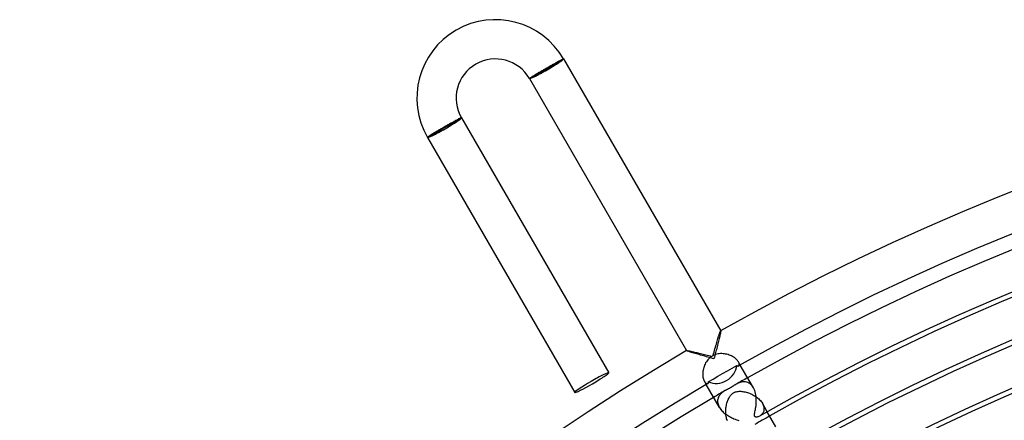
# Model space of a CAD drawing. Header units: millimetres. Extents: x -280 to 280, y -247 to 247.
# Tile 29 of 85: x -190 to -89, y 200 to 241. Entities that reach past the tile are written whole.
import ezdxf

# ---------------------------------------------------------------- set-up
doc = ezdxf.new("R2010")
doc.units = ezdxf.units.MM
doc.layers.add('HIDDEN', color=7, linetype='Continuous')
doc.layers.add('THICK', color=7, linetype='Continuous')

msp = doc.modelspace()

# ---------------------------------------------------------------- linework, layer by layer
at = {"layer": 'HIDDEN'}
for p, q in [((-136.03, 235.61), (-135.95, 235.66)), ((-135.95, 235.66), (-135.86, 235.7)), ((-135.86, 235.7), (-135.78, 235.75)), ((-135.78, 235.75), (-135.7, 235.8)), ((-135.7, 235.8), (-135.62, 235.84)), ((-135.62, 235.84), (-135.54, 235.89)), ((-135.54, 235.89), (-135.46, 235.94)), ((-135.46, 235.94), (-135.38, 235.98)), ((-135.38, 235.98), (-135.31, 236.02)), ((-135.31, 236.02), (-135.23, 236.06)), ((-135.23, 236.06), (-135.16, 236.1)), ((-135.16, 236.1), (-135.09, 236.14)), ((-135.09, 236.14), (-135.02, 236.18)), ((-135.02, 236.18), (-134.95, 236.22)), ((-134.95, 236.22), (-134.89, 236.25)), ((-134.89, 236.25), (-134.83, 236.29)), ((-134.83, 236.29), (-134.77, 236.32)), ((-134.77, 236.32), (-134.71, 236.35)), ((-134.71, 236.35), (-134.66, 236.38)), ((-134.66, 236.38), (-134.61, 236.4)), ((-134.61, 236.4), (-134.56, 236.43)), ((-134.56, 236.43), (-134.52, 236.45)), ((-134.52, 236.45), (-134.47, 236.47)), ((-134.47, 236.47), (-134.44, 236.49)), ((-134.44, 236.49), (-134.4, 236.51)), ((-134.4, 236.51), (-134.37, 236.52)), ((-134.37, 236.52), (-134.35, 236.53)), ((-134.35, 236.53), (-134.32, 236.54)), ((-134.32, 236.54), (-134.31, 236.55)), ((-134.31, 236.55), (-134.29, 236.56)), ((-134.29, 236.56), (-134.28, 236.56)), ((-134.28, 236.56), (-134.27, 236.56)), ((-134.27, 236.56), (-134.27, 236.56)), ((-137.69, 234.6), (-137.67, 234.61)), ((-137.67, 234.61), (-137.65, 234.63)), ((-137.65, 234.63), (-137.62, 234.64)), ((-137.62, 234.64), (-137.6, 234.66)), ((-137.6, 234.66), (-137.56, 234.68)), ((-137.56, 234.68), (-137.53, 234.71)), ((-137.53, 234.71), (-137.49, 234.73)), ((-137.49, 234.73), (-137.44, 234.76)), ((-137.44, 234.76), (-137.4, 234.79)), ((-137.4, 234.79), (-137.35, 234.82)), ((-137.35, 234.82), (-137.3, 234.85)), ((-137.3, 234.85), (-137.24, 234.89)), ((-137.24, 234.89), (-137.19, 234.92)), ((-137.19, 234.92), (-137.13, 234.96)), ((-137.13, 234.96), (-137.07, 234.99)), ((-137.07, 234.99), (-137, 235.03)), ((-137, 235.03), (-136.94, 235.07)), ((-136.94, 235.07), (-136.87, 235.11)), ((-136.87, 235.11), (-136.8, 235.16)), ((-136.8, 235.16), (-136.73, 235.2)), ((-136.73, 235.2), (-136.65, 235.24)), ((-136.65, 235.24), (-136.58, 235.29)), ((-136.58, 235.29), (-136.5, 235.33)), ((-136.5, 235.33), (-136.42, 235.38)), ((-136.42, 235.38), (-136.35, 235.42)), ((-136.35, 235.42), (-136.27, 235.47)), ((-136.27, 235.47), (-136.19, 235.52)), ((-136.19, 235.52), (-136.11, 235.56)), ((-136.11, 235.56), (-136.03, 235.61)), ((-137.73, 234.56), (-137.73, 234.57)), ((-137.73, 234.57), (-137.72, 234.57)), ((-137.73, 234.56), (-137.73, 234.56)), ((-137.72, 234.57), (-137.71, 234.58)), ((-137.71, 234.58), (-137.69, 234.6)), ((-146.43, 229.62), (-146.51, 229.57)), ((-146.35, 229.66), (-146.43, 229.62)), ((-146.27, 229.71), (-146.35, 229.66)), ((-146.19, 229.75), (-146.27, 229.71)), ((-146.11, 229.8), (-146.19, 229.75)), ((-146.03, 229.84), (-146.11, 229.8)), ((-145.95, 229.89), (-146.03, 229.84)), ((-145.87, 229.93), (-145.95, 229.89)), ((-145.8, 229.97), (-145.87, 229.93)), ((-145.72, 230.01), (-145.8, 229.97)), ((-145.65, 230.05), (-145.72, 230.01)), ((-145.58, 230.09), (-145.65, 230.05)), ((-145.51, 230.13), (-145.58, 230.09)), ((-145.44, 230.17), (-145.51, 230.13)), ((-145.37, 230.2), (-145.44, 230.17)), ((-145.31, 230.24), (-145.37, 230.2)), ((-145.25, 230.27), (-145.31, 230.24)), ((-145.19, 230.3), (-145.25, 230.27)), ((-145.13, 230.33), (-145.19, 230.3)), ((-145.08, 230.36), (-145.13, 230.33)), ((-145.03, 230.39), (-145.08, 230.36)), ((-144.98, 230.41), (-145.03, 230.39)), ((-144.94, 230.44), (-144.98, 230.41)), ((-144.89, 230.46), (-144.94, 230.44)), ((-144.86, 230.48), (-144.89, 230.46)), ((-144.82, 230.49), (-144.86, 230.48)), ((-144.79, 230.51), (-144.82, 230.49)), ((-144.76, 230.52), (-144.79, 230.51)), ((-144.73, 230.53), (-144.76, 230.52)), ((-144.71, 230.54), (-144.73, 230.53)), ((-144.7, 230.55), (-144.71, 230.54)), ((-144.68, 230.56), (-144.7, 230.55)), ((-144.67, 230.56), (-144.68, 230.56)), ((-144.66, 230.56), (-144.67, 230.56)), ((-144.66, 230.56), (-144.66, 230.56)), ((-148.08, 228.6), (-148.1, 228.59)), ((-148.06, 228.62), (-148.08, 228.6)), ((-148.04, 228.63), (-148.06, 228.62)), ((-148.01, 228.65), (-148.04, 228.63)), ((-147.98, 228.67), (-148.01, 228.65)), ((-147.95, 228.7), (-147.98, 228.67)), ((-147.91, 228.72), (-147.95, 228.7)), ((-147.87, 228.75), (-147.91, 228.72)), ((-147.82, 228.78), (-147.87, 228.75)), ((-147.78, 228.81), (-147.82, 228.78)), ((-147.72, 228.84), (-147.78, 228.81)), ((-147.67, 228.88), (-147.72, 228.84)), ((-147.61, 228.91), (-147.67, 228.88)), ((-147.55, 228.95), (-147.61, 228.91)), ((-147.49, 228.99), (-147.55, 228.95)), ((-147.43, 229.03), (-147.49, 228.99)), ((-147.36, 229.07), (-147.43, 229.03)), ((-147.29, 229.11), (-147.36, 229.07)), ((-147.22, 229.15), (-147.29, 229.11)), ((-147.14, 229.2), (-147.22, 229.15)), ((-147.07, 229.24), (-147.14, 229.2)), ((-146.99, 229.29), (-147.07, 229.24)), ((-146.91, 229.33), (-146.99, 229.29)), ((-146.83, 229.38), (-146.91, 229.33)), ((-146.75, 229.43), (-146.83, 229.38)), ((-146.67, 229.47), (-146.75, 229.43)), ((-146.59, 229.52), (-146.67, 229.47)), ((-146.51, 229.57), (-146.59, 229.52)), ((-148.11, 228.58), (-148.12, 228.57)), ((-148.12, 228.57), (-148.12, 228.56)), ((-148.12, 228.56), (-148.12, 228.56)), ((-148.1, 228.59), (-148.11, 228.58)), ((-118.4, 208.49), (-118.37, 208.57)), ((-118.37, 208.57), (-118.35, 208.64)), ((-118.35, 208.64), (-118.33, 208.71)), ((-118.33, 208.71), (-118.31, 208.76)), ((-118.31, 208.76), (-118.29, 208.8)), ((-118.29, 208.8), (-118.28, 208.83)), ((-118.28, 208.83), (-118.27, 208.84)), ((-118.27, 208.84), (-118.27, 208.84)), ((-118.27, 208.84), (-118.26, 208.84)), ((-118.26, 208.84), (-118.26, 208.84)), ((-118.26, 208.84), (-118.26, 208.84)), ((-118.26, 208.84), (-118.26, 208.84)), ((-118.26, 208.84), (-118.26, 208.84)), ((-118.7, 207.51), (-118.66, 207.66)), ((-118.66, 207.66), (-118.61, 207.8)), ((-118.61, 207.8), (-118.57, 207.93)), ((-118.57, 207.93), (-118.54, 208.06)), ((-118.54, 208.06), (-118.5, 208.18)), ((-118.5, 208.18), (-118.47, 208.29)), ((-118.47, 208.29), (-118.43, 208.39)), ((-118.43, 208.39), (-118.4, 208.49)), ((-121.73, 206.84), (-121.73, 206.84)), ((-121.73, 206.84), (-121.73, 206.84)), ((-121.73, 206.84), (-121.73, 206.84)), ((-121.73, 206.84), (-121.73, 206.84)), ((-121.73, 206.84), (-121.73, 206.84)), ((-121.73, 206.84), (-121.72, 206.84)), ((-121.72, 206.84), (-121.71, 206.84)), ((-121.71, 206.84), (-121.69, 206.84)), ((-121.69, 206.84), (-121.66, 206.84)), ((-121.66, 206.84), (-121.62, 206.83)), ((-121.62, 206.83), (-121.57, 206.83)), ((-121.57, 206.83), (-121.51, 206.81)), ((-121.51, 206.81), (-121.45, 206.8)), ((-121.45, 206.8), (-121.38, 206.79)), ((-121.38, 206.79), (-121.3, 206.77)), ((-121.3, 206.77), (-121.21, 206.75)), ((-121.21, 206.75), (-121.12, 206.73)), ((-121.12, 206.73), (-121.03, 206.71)), ((-121.03, 206.71), (-120.92, 206.69)), ((-120.92, 206.69), (-120.81, 206.66)), ((-120.81, 206.66), (-120.7, 206.63)), ((-120.7, 206.63), (-120.58, 206.6)), ((-120.58, 206.6), (-120.45, 206.57)), ((-120.45, 206.57), (-120.32, 206.54)), ((-120.32, 206.54), (-120.19, 206.51)), ((-118.98, 206.51), (-118.93, 206.69)), ((-118.93, 206.69), (-118.88, 206.86)), ((-118.88, 206.86), (-118.84, 207.03)), ((-118.84, 207.03), (-118.79, 207.19)), ((-118.79, 207.19), (-118.74, 207.35)), ((-118.74, 207.35), (-118.7, 207.51)), ((-120.19, 206.51), (-120.05, 206.47)), ((-120.05, 206.47), (-119.91, 206.44)), ((-119.91, 206.44), (-119.77, 206.4)), ((-119.79, 205.58), (-119.85, 205.47)), ((-119.72, 205.69), (-119.79, 205.58)), ((-119.77, 206.4), (-119.62, 206.36)), ((-119.65, 205.8), (-119.72, 205.69)), ((-119.57, 205.9), (-119.65, 205.8)), ((-119.62, 206.36), (-119.48, 206.33)), ((-119.48, 206), (-119.57, 205.9)), ((-119.48, 206.33), (-119.33, 206.29)), ((-119.38, 206.09), (-119.48, 206)), ((-119.28, 206.17), (-119.38, 206.09)), ((-119.33, 206.29), (-119.18, 206.25)), ((-119.18, 206.25), (-119.28, 206.17)), ((-119.03, 206.33), (-118.98, 206.51)), ((-118.91, 206.39), (-119.03, 206.33)), ((-118.79, 206.43), (-118.91, 206.39)), ((-118.66, 206.47), (-118.79, 206.43)), ((-118.53, 206.5), (-118.66, 206.47)), ((-118.4, 206.52), (-118.53, 206.5)), ((-118.27, 206.53), (-118.4, 206.52)), ((-118.14, 206.53), (-118.27, 206.53)), ((-118.01, 206.52), (-118.14, 206.53)), ((-117.88, 206.51), (-118.01, 206.52)), ((-117.76, 206.49), (-117.88, 206.51)), ((-117.63, 206.46), (-117.76, 206.49)), ((-117.51, 206.43), (-117.63, 206.46)), ((-117.38, 206.39), (-117.51, 206.43)), ((-117.27, 206.35), (-117.38, 206.39)), ((-117.15, 206.3), (-117.27, 206.35)), ((-117.05, 206.24), (-117.15, 206.3)), ((-116.94, 206.18), (-117.05, 206.24)), ((-116.85, 206.12), (-116.94, 206.18)), ((-116.76, 206.05), (-116.85, 206.12)), ((-116.68, 205.98), (-116.76, 206.05)), ((-116.61, 205.91), (-116.68, 205.98)), ((-116.55, 205.84), (-116.61, 205.91)), ((-116.5, 205.77), (-116.55, 205.84)), ((-116.46, 205.71), (-116.5, 205.77)), ((-116.42, 205.64), (-116.46, 205.71)), ((-116.26, 205.37), (-116.46, 205.71)), ((-116.39, 205.57), (-116.42, 205.64)), ((-116.38, 205.51), (-116.39, 205.57)), ((-120.08, 204.61), (-120.09, 204.48)), ((-120.07, 204.73), (-120.08, 204.61)), ((-120.05, 204.85), (-120.07, 204.73)), ((-120.02, 204.98), (-120.05, 204.85)), ((-119.99, 205.1), (-120.02, 204.98)), ((-119.95, 205.23), (-119.99, 205.1)), ((-119.9, 205.35), (-119.95, 205.23)), ((-119.85, 205.47), (-119.9, 205.35)), ((-116.44, 205.27), (-116.41, 205.29)), ((-116.41, 205.29), (-116.39, 205.32)), ((-116.39, 205.32), (-116.38, 205.36)), ((-116.37, 205.45), (-116.38, 205.51)), ((-116.38, 205.36), (-116.37, 205.4)), ((-116.37, 205.4), (-116.37, 205.45)), ((-120.09, 204.48), (-120.08, 204.37)), ((-120.08, 204.37), (-120.08, 204.25)), ((-120.08, 204.25), (-120.06, 204.14)), ((-120.06, 204.14), (-120.04, 204.04)), ((-120.04, 204.04), (-120.02, 203.94)), ((-120.02, 203.94), (-119.99, 203.86)), ((-119.99, 203.86), (-119.96, 203.78)), ((-119.96, 203.78), (-119.92, 203.71)), ((-119.92, 203.71), (-119.88, 203.64)), ((-119.73, 203.37), (-119.92, 203.71)), ((-119.88, 203.64), (-119.83, 203.58)), ((-119.83, 203.58), (-119.79, 203.54)), ((-119.79, 203.54), (-119.74, 203.51)), ((-116.39, 203.55), (-116.49, 203.51)), ((-116.28, 203.59), (-116.39, 203.55)), ((-116.17, 203.62), (-116.28, 203.59)), ((-116.06, 203.65), (-116.17, 203.62)), ((-115.95, 203.66), (-116.06, 203.65)), ((-115.83, 203.66), (-115.95, 203.66)), ((-115.72, 203.65), (-115.83, 203.66)), ((-115.61, 203.62), (-115.72, 203.65)), ((-115.5, 203.59), (-115.61, 203.62)), ((-115.39, 203.53), (-115.5, 203.59)), ((-115.29, 203.47), (-115.39, 203.53)), ((-119.74, 203.51), (-119.7, 203.48)), ((-119.7, 203.48), (-119.66, 203.47)), ((-119.66, 203.47), (-119.62, 203.46)), ((-119.62, 203.46), (-119.58, 203.47)), ((-119.58, 203.47), (-119.55, 203.48)), ((-118.1, 202.56), (-118.17, 202.5)), ((-118.03, 202.62), (-118.1, 202.56)), ((-117.96, 202.67), (-118.03, 202.62)), ((-117.89, 202.71), (-117.96, 202.67)), ((-117.81, 202.76), (-117.89, 202.71)), ((-117.77, 202.78), (-117.81, 202.76)), ((-117.73, 202.8), (-117.77, 202.78)), ((-117.69, 202.82), (-117.73, 202.8)), ((-117.66, 202.84), (-117.69, 202.82)), ((-117.62, 202.87), (-117.66, 202.84)), ((-117.58, 202.89), (-117.62, 202.87)), ((-117.54, 202.91), (-117.58, 202.89)), ((-117.5, 202.93), (-117.54, 202.91)), ((-117.45, 202.95), (-117.5, 202.93)), ((-117.41, 202.97), (-117.45, 202.95)), ((-117.37, 202.99), (-117.41, 202.97)), ((-117.33, 203.02), (-117.37, 202.99)), ((-117.28, 203.04), (-117.33, 203.02)), ((-117.24, 203.07), (-117.28, 203.04)), ((-117.2, 203.09), (-117.24, 203.07)), ((-117.15, 203.12), (-117.2, 203.09)), ((-117.11, 203.14), (-117.15, 203.12)), ((-117.07, 203.17), (-117.11, 203.14)), ((-117.03, 203.2), (-117.07, 203.17)), ((-116.99, 203.22), (-117.03, 203.2)), ((-117.01, 202.5), (-116.94, 202.55)), ((-116.95, 203.25), (-116.99, 203.22)), ((-116.91, 203.27), (-116.95, 203.25)), ((-116.94, 202.55), (-116.85, 202.59)), ((-116.87, 203.3), (-116.91, 203.27)), ((-116.83, 203.32), (-116.87, 203.3)), ((-116.85, 202.59), (-116.76, 202.63)), ((-116.79, 203.34), (-116.83, 203.32)), ((-116.76, 203.37), (-116.79, 203.34)), ((-116.72, 203.39), (-116.76, 203.37)), ((-116.76, 202.63), (-116.67, 202.65)), ((-116.69, 203.41), (-116.72, 203.39)), ((-116.59, 203.46), (-116.69, 203.41)), ((-116.67, 202.65), (-116.58, 202.67)), ((-116.49, 203.51), (-116.59, 203.46)), ((-116.58, 202.67), (-116.49, 202.68)), ((-116.49, 202.68), (-116.39, 202.69)), ((-116.39, 202.69), (-116.3, 202.69)), ((-116.3, 202.69), (-116.2, 202.69)), ((-116.2, 202.69), (-116.1, 202.68)), ((-116.1, 202.68), (-115.99, 202.67)), ((-115.99, 202.67), (-115.89, 202.65)), ((-115.89, 202.65), (-115.77, 202.63)), ((-115.77, 202.63), (-115.66, 202.6)), ((-115.66, 202.6), (-115.54, 202.57)), ((-115.54, 202.57), (-115.43, 202.53)), ((-115.43, 202.53), (-115.32, 202.49)), ((-115.18, 203.38), (-115.29, 203.47)), ((-115.09, 203.29), (-115.18, 203.38)), ((-115, 203.18), (-115.09, 203.29)), ((-114.92, 203.05), (-115, 203.18)), ((-118.55, 201.88), (-118.57, 201.79)), ((-118.57, 201.79), (-118.57, 201.69)), ((-118.57, 201.69), (-118.57, 201.59)), ((-118.57, 201.59), (-118.55, 201.48)), ((-118.53, 201.97), (-118.55, 201.88)), ((-118.5, 202.06), (-118.53, 201.97)), ((-118.46, 202.15), (-118.5, 202.06)), ((-118.41, 202.23), (-118.46, 202.15)), ((-118.36, 202.3), (-118.41, 202.23)), ((-118.3, 202.38), (-118.36, 202.3)), ((-118.24, 202.44), (-118.3, 202.38)), ((-118.17, 202.5), (-118.24, 202.44)), ((-117.62, 201.47), (-117.59, 201.57)), ((-117.59, 201.57), (-117.56, 201.68)), ((-117.56, 201.68), (-117.52, 201.77)), ((-117.52, 201.77), (-117.48, 201.87)), ((-117.48, 201.87), (-117.44, 201.95)), ((-117.44, 201.95), (-117.4, 202.04)), ((-117.4, 202.04), (-117.35, 202.12)), ((-117.35, 202.12), (-117.3, 202.19)), ((-117.3, 202.19), (-117.25, 202.26)), ((-117.25, 202.26), (-117.2, 202.33)), ((-117.2, 202.33), (-117.14, 202.39)), ((-117.14, 202.39), (-117.08, 202.45)), ((-117.08, 202.45), (-117.01, 202.5)), ((-115.32, 202.49), (-115.2, 202.44)), ((-115.2, 202.44), (-115.09, 202.39)), ((-115.09, 202.39), (-114.98, 202.34)), ((-114.98, 202.34), (-114.87, 202.28)), ((-114.87, 202.28), (-114.76, 202.21)), ((-114.76, 202.21), (-114.66, 202.14)), ((-114.66, 202.14), (-114.56, 202.07)), ((-114.56, 202.07), (-114.47, 202)), ((-114.47, 202), (-114.37, 201.92)), ((-114.37, 201.92), (-114.29, 201.83)), ((-114.29, 201.83), (-114.21, 201.75)), ((-114.21, 201.75), (-114.14, 201.66)), ((-114.14, 201.66), (-114.07, 201.57)), ((-114.07, 201.57), (-114.01, 201.48)), ((-118.55, 201.48), (-118.53, 201.38)), ((-118.53, 201.38), (-118.49, 201.27)), ((-118.49, 201.27), (-118.44, 201.16)), ((-118.44, 201.16), (-118.39, 201.05)), ((-117.74, 200.76), (-117.73, 200.88)), ((-117.74, 200.63), (-117.74, 200.76)), ((-117.74, 200.51), (-117.74, 200.63)), ((-117.73, 200.88), (-117.72, 201)), ((-117.72, 201), (-117.7, 201.12)), ((-117.7, 201.12), (-117.68, 201.24)), ((-117.68, 201.24), (-117.65, 201.36)), ((-117.65, 201.36), (-117.62, 201.47)), ((-114.01, 201.48), (-113.96, 201.38)), ((-113.51, 200.61), (-114.01, 201.48)), ((-113.94, 200.53), (-113.98, 200.47)), ((-113.96, 201.38), (-113.92, 201.29)), ((-113.91, 200.6), (-113.94, 200.53)), ((-113.92, 201.29), (-113.89, 201.19)), ((-113.88, 200.68), (-113.91, 200.6)), ((-113.89, 201.19), (-113.87, 201.1)), ((-113.86, 200.75), (-113.88, 200.68)), ((-113.87, 201.1), (-113.85, 201.01)), ((-113.85, 200.84), (-113.86, 200.75)), ((-113.85, 201.01), (-113.85, 200.92)), ((-113.85, 200.92), (-113.85, 200.84)), ((-117.73, 200.38), (-117.74, 200.51)), ((-117.72, 200.26), (-117.73, 200.38)), ((-117.7, 200.13), (-117.72, 200.26)), ((-117.68, 200.01), (-117.7, 200.13)), ((-117.65, 199.9), (-117.68, 200.01)), ((-117.61, 199.78), (-117.65, 199.9)), ((-117.57, 199.67), (-117.61, 199.78)), ((-114.24, 200.2), (-114.3, 200.17)), ((-114.18, 200.25), (-114.24, 200.2)), ((-114.12, 200.3), (-114.18, 200.25)), ((-114.07, 200.35), (-114.12, 200.3)), ((-114.02, 200.41), (-114.07, 200.35)), ((-113.98, 200.47), (-114.02, 200.41))]:
    msp.add_line(p, q, dxfattribs=at)
for radius, start, end in [(234.5, 119.5113, 119.841), (234.5, 120.159, 120.4887), (230, 119.5018, 119.935)]:
    msp.add_arc((0, 0), radius, start, end, dxfattribs=at)
for centre, ratio, start_param, end_param in [((-118.47, 205.2), 0.629861, -1.570796, -1.527313), ((-118.47, 205.2), 0.629861, -1.61428, -1.570796), ((-131.39, 203.58), 0.066519, -3.141593, -1.570796), ((-131.39, 203.58), 0.066519, -1.570796, 0)]:
    msp.add_ellipse(centre, major_axis=(-1.73, -1), ratio=ratio, start_param=start_param, end_param=end_param, dxfattribs=at)
at = {"layer": 'THICK'}
for p, q in [((-137.73, 234.56), (-134.27, 236.56)), ((-134.27, 236.56), (-118.26, 208.84)), ((-137.73, 234.56), (-121.73, 206.84)), ((-144.66, 230.56), (-148.12, 228.56)), ((-144.66, 230.56), (-129.66, 204.58)), ((-148.12, 228.56), (-133.12, 202.58)), ((-118.29, 208.6), (-118.31, 208.51)), ((-118.28, 208.68), (-118.29, 208.6)), ((-118.27, 208.74), (-118.28, 208.68)), ((-118.26, 208.79), (-118.27, 208.74)), ((-118.26, 208.84), (-118.26, 208.82)), ((-118.26, 208.82), (-118.26, 208.79)), ((-118.51, 207.67), (-118.55, 207.52)), ((-118.48, 207.8), (-118.51, 207.67)), ((-118.45, 207.94), (-118.48, 207.8)), ((-118.41, 208.07), (-118.45, 207.94)), ((-118.39, 208.19), (-118.41, 208.07)), ((-118.36, 208.3), (-118.39, 208.19)), ((-118.33, 208.41), (-118.36, 208.3)), ((-118.31, 208.51), (-118.33, 208.41)), ((-121.71, 206.83), (-121.73, 206.84)), ((-121.68, 206.81), (-121.71, 206.83)), ((-121.64, 206.79), (-121.68, 206.81)), ((-121.58, 206.77), (-121.64, 206.79)), ((-121.5, 206.75), (-121.58, 206.77)), ((-121.42, 206.72), (-121.5, 206.75)), ((-121.32, 206.69), (-121.42, 206.72)), ((-121.22, 206.65), (-121.32, 206.69)), ((-121.1, 206.62), (-121.22, 206.65)), ((-120.98, 206.58), (-121.1, 206.62)), ((-120.86, 206.55), (-120.98, 206.58)), ((-120.72, 206.51), (-120.86, 206.55)), ((-118.78, 206.63), (-118.82, 206.48)), ((-118.74, 206.78), (-118.78, 206.63)), ((-118.7, 206.93), (-118.74, 206.78)), ((-118.66, 207.08), (-118.7, 206.93)), ((-118.62, 207.23), (-118.66, 207.08)), ((-118.58, 207.38), (-118.62, 207.23)), ((-118.55, 207.52), (-118.58, 207.38)), ((-120.59, 206.47), (-120.72, 206.51)), ((-120.45, 206.43), (-120.59, 206.47)), ((-120.31, 206.39), (-120.45, 206.43)), ((-120.16, 206.35), (-120.31, 206.39)), ((-120.01, 206.3), (-120.16, 206.35)), ((-119.86, 206.26), (-120.01, 206.3)), ((-119.71, 206.22), (-119.86, 206.26)), ((-119.56, 206.18), (-119.71, 206.22)), ((-119.4, 206.14), (-119.56, 206.18)), ((-119.25, 206.1), (-119.4, 206.14)), ((-119.1, 206.05), (-119.25, 206.1)), ((-118.94, 206.01), (-119.1, 206.05)), ((-118.9, 206.17), (-118.94, 206.01)), ((-118.86, 206.32), (-118.9, 206.17)), ((-118.82, 206.48), (-118.86, 206.32)), ((-118.07, 204.49), (-117.58, 204.77)), ((-117.58, 204.77), (-117.1, 205.05)), ((-117.1, 205.05), (-116.61, 205.33)), ((-116.61, 205.33), (-116.59, 205.31)), ((-116.59, 205.31), (-116.57, 205.3)), ((-116.57, 205.3), (-116.55, 205.28)), ((-116.55, 205.28), (-116.54, 205.27)), ((-116.54, 205.27), (-116.52, 205.27)), ((-116.52, 205.27), (-116.5, 205.26)), ((-116.5, 205.26), (-116.49, 205.26)), ((-116.49, 205.26), (-116.47, 205.26)), ((-116.47, 205.26), (-116.45, 205.27)), ((-116.45, 205.27), (-116.44, 205.27)), ((-114.92, 203.05), (-116.26, 205.37)), ((-119.52, 203.65), (-119.03, 203.93)), ((-119.51, 203.62), (-119.52, 203.65)), ((-119.51, 203.6), (-119.51, 203.62)), ((-119.5, 203.58), (-119.51, 203.6)), ((-119.51, 203.56), (-119.5, 203.58)), ((-119.51, 203.54), (-119.51, 203.56)), ((-119.51, 203.52), (-119.51, 203.54)), ((-119.03, 203.93), (-118.55, 204.22)), ((-118.55, 204.22), (-118.07, 204.49)), ((-118.39, 201.05), (-119.73, 203.37)), ((-119.55, 203.48), (-119.54, 203.49)), ((-119.54, 203.49), (-119.53, 203.5)), ((-119.53, 203.5), (-119.52, 203.51)), ((-119.52, 203.51), (-119.51, 203.52)), ((-114.85, 202.92), (-114.92, 203.05)), ((-114.79, 202.78), (-114.85, 202.92)), ((-114.74, 202.63), (-114.79, 202.78)), ((-114.7, 202.48), (-114.74, 202.63)), ((-114.67, 202.32), (-114.7, 202.48)), ((-114.65, 202.16), (-114.67, 202.32)), ((-114.63, 202), (-114.65, 202.16)), ((-114.64, 201.38), (-114.63, 201.53)), ((-114.63, 201.84), (-114.63, 202)), ((-114.63, 201.68), (-114.63, 201.84)), ((-114.63, 201.53), (-114.63, 201.68)), ((-118.39, 201.05), (-118.32, 200.95)), ((-118.32, 200.95), (-118.25, 200.85)), ((-118.25, 200.85), (-118.17, 200.75)), ((-118.17, 200.75), (-118.08, 200.66)), ((-118.08, 200.66), (-117.99, 200.57)), ((-117.99, 200.57), (-117.89, 200.48)), ((-114.79, 200.51), (-114.77, 200.61)), ((-114.77, 200.61), (-114.74, 200.72)), ((-114.74, 200.72), (-114.72, 200.84)), ((-114.72, 200.84), (-114.7, 200.96)), ((-114.7, 200.96), (-114.68, 201.09)), ((-114.68, 201.09), (-114.66, 201.23)), ((-114.66, 201.23), (-114.64, 201.38)), ((-112.63, 199.08), (-113.51, 200.61)), ((-117.89, 200.48), (-117.79, 200.4)), ((-117.79, 200.4), (-117.68, 200.32)), ((-117.68, 200.32), (-117.58, 200.25)), ((-117.58, 200.25), (-117.46, 200.18)), ((-117.46, 200.18), (-117.35, 200.11)), ((-117.35, 200.11), (-117.24, 200.05)), ((-117.24, 200.05), (-117.13, 200)), ((-117.13, 200), (-117.01, 199.94)), ((-117.01, 199.94), (-116.91, 199.9)), ((-116.91, 199.9), (-116.8, 199.85)), ((-116.8, 199.85), (-116.7, 199.82)), ((-116.7, 199.82), (-116.6, 199.78)), ((-116.6, 199.78), (-116.51, 199.75)), ((-116.51, 199.75), (-116.42, 199.72)), ((-114.82, 200.28), (-114.81, 200.34)), ((-114.82, 200.23), (-114.82, 200.28)), ((-114.81, 200.19), (-114.82, 200.23)), ((-114.81, 200.34), (-114.8, 200.42)), ((-114.8, 200.16), (-114.81, 200.19)), ((-114.8, 200.42), (-114.79, 200.51)), ((-114.79, 200.14), (-114.8, 200.16)), ((-114.78, 200.11), (-114.79, 200.14)), ((-114.75, 200.09), (-114.78, 200.11)), ((-114.73, 200.08), (-114.75, 200.09)), ((-114.69, 200.07), (-114.73, 200.08)), ((-114.65, 200.06), (-114.69, 200.07)), ((-114.59, 200.06), (-114.65, 200.06)), ((-114.52, 200.08), (-114.59, 200.06)), ((-114.45, 200.1), (-114.52, 200.08)), ((-114.37, 200.13), (-114.45, 200.1)), ((-114.3, 200.17), (-114.37, 200.13))]:
    msp.add_line(p, q, dxfattribs=at)
for centre, radius, start, end in [((-141.2, 232.56), 8, 30, 209.9999), ((0, 0), 240, 60.4775, 119.5225), ((-141.2, 232.56), 4, 30.0001, 210), ((0, 0), 236, 60.4365, 119.5635), ((0, 0), 234.5, 60.4886, 119.5113), ((0, 0), 230.5, 60.2729, 119.7271), ((0, 0), 230, 60.4982, 119.5018), ((0, 0), 226, 60.3105, 119.6896), ((0, 0), 225.5, 60.5082, 119.4918), ((0, 0), 221.5, 60.3448, 119.6551), ((0, 0), 221, 60.5185, 119.4815), ((0, 0), 217, 60.377, 119.623), ((0, 0), 216.5, 60.5293, 119.4707), ((0, 0), 212.5, 60.4075, 119.5925), ((0, 0), 212, 60.5406, 119.4595), ((0, 0), 208, 60.4367, 119.5633), ((0, 0), 240, 120.4775, 179.5225), ((0, 0), 207.5, 60.5522, 119.4477), ((0, 0), 236, 120.4365, 179.5635), ((0, 0), 203.5, 60.4648, 119.5352), ((0, 0), 203, 60.5645, 119.4355), ((0, 0), 234.5, 120.4887, 179.5113)]:
    msp.add_arc(centre, radius, start, end, dxfattribs=at)
for centre, major_axis, ratio, start_param, end_param in [((-136, 235.56), (-1.65, -0.95), 0.058722, 0, 3.141593), ((-136, 235.56), (1.73, 1), 0.058722, -1.570796, 0), ((-136, 235.56), (1.73, 1), 0.058722, -3.141593, -1.570796), ((-146.39, 229.56), (1.65, 0.95), 0.066519, 3.141593, 6.283185), ((-146.39, 229.56), (1.73, 1), 0.066519, -1.570796, 0), ((-146.39, 229.56), (1.73, 1), 0.066519, -3.141593, -1.570796), ((-131.39, 203.58), (-1.73, -1), 0.066519, 1.570796, 3.141593), ((-118.54, 205.33), (1.73, 1), 0.890344, -1.570796, -0.572214), ((-118.54, 205.33), (1.73, 1), 0.890344, -2.569379, -1.570796), ((-131.39, 203.58), (-1.73, -1), 0.066519, 0, 1.570796)]:
    msp.add_ellipse(centre, major_axis=major_axis, ratio=ratio, start_param=start_param, end_param=end_param, dxfattribs=at)

doc.saveas('drawing.dxf')
